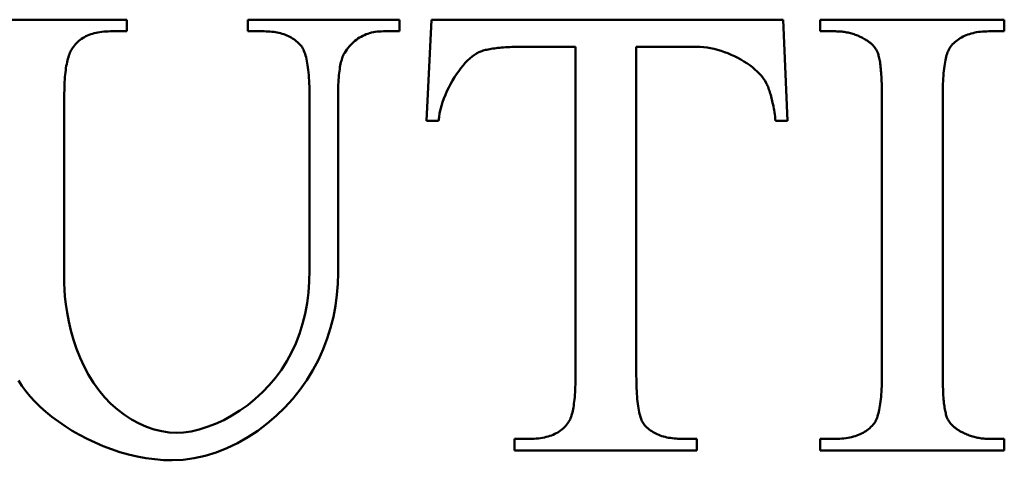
# Model space of a CAD drawing. Header units: millimetres. Extents: x 163 to 2699, y 224 to 730.
# Tile 31 of 168: x 217.56 to 222.13, y 461.74 to 463.79. Entities that reach past the tile are written whole.
import ezdxf

# ---------------------------------------------------------------- set-up
doc = ezdxf.new("R2010")
doc.units = ezdxf.units.MM
doc.layers.add('可見 (ISO)', color=7, linetype='Continuous', lineweight=50)

msp = doc.modelspace()

# ---------------------------------------------------------------- linework, layer by layer
at = {"layer": '可見 (ISO)'}
for p, q in [((217.1965, 463.7898), (218.0607, 463.7898)), ((218.0607, 463.7898), (218.0607, 463.7359)), ((218.6227, 463.7898), (219.3267, 463.7898)), ((218.6227, 463.7359), (218.6227, 463.7898)), ((219.3267, 463.7898), (219.3267, 463.7359)), ((219.4525, 463.321), (219.4754, 463.7898)), ((219.4754, 463.7898), (221.1073, 463.7898)), ((221.1073, 463.7898), (221.1286, 463.321)), ((221.2805, 463.7898), (222.1349, 463.7898)), ((221.2805, 463.7359), (221.2805, 463.7898)), ((222.1349, 463.7898), (222.1349, 463.7359)), ((218.0607, 463.7359), (217.9839, 463.7359)), ((218.6978, 463.7359), (218.6227, 463.7359)), ((219.3267, 463.7359), (219.2516, 463.7359)), ((221.3507, 463.7359), (221.2805, 463.7359)), ((222.1349, 463.7359), (222.063, 463.7359)), ((220.1435, 463.664), (219.9034, 463.664)), ((220.1435, 462.1366), (220.1435, 463.664)), ((220.4261, 463.664), (220.4261, 462.1366)), ((220.7071, 463.664), (220.4261, 463.664)), ((217.7699, 463.4353), (217.7699, 462.5646)), ((218.9085, 462.6267), (218.9085, 463.4353)), ((219.0409, 463.4239), (219.0409, 462.6136)), ((221.5664, 462.1448), (221.5664, 463.4353)), ((221.849, 463.4353), (221.849, 462.1448)), ((219.5081, 463.321), (219.4525, 463.321)), ((221.1286, 463.321), (221.073, 463.321)), ((219.8609, 461.8442), (219.9312, 461.8442)), ((219.8609, 461.7903), (219.8609, 461.8442)), ((220.6385, 461.8442), (220.7071, 461.8442)), ((220.7071, 461.8442), (220.7071, 461.7903)), ((221.2805, 461.8442), (221.3507, 461.8442)), ((221.2805, 461.7903), (221.2805, 461.8442)), ((222.063, 461.8442), (222.1349, 461.8442)), ((222.1349, 461.8442), (222.1349, 461.7903)), ((220.7071, 461.7903), (219.8609, 461.7903)), ((222.1349, 461.7903), (221.2805, 461.7903))]:
    msp.add_line(p, q, dxfattribs=at)
at = {"layer": '可見 (ISO)', "flags": 128}
for points in [[(217.9839, 463.7359), (217.9737, 463.7358), (217.9637, 463.7354), (217.954, 463.7347), (217.9445, 463.7337), (217.9353, 463.7325), (217.9263, 463.731), (217.9176, 463.7292), (217.9091, 463.7272), (217.9009, 463.7249), (217.8929, 463.7223), (217.8852, 463.7194), (217.8777, 463.7163), (217.8705, 463.7129), (217.8635, 463.7092), (217.8568, 463.7053), (217.8503, 463.7011), (217.8441, 463.6966), (217.8381, 463.6918), (217.8324, 463.6868), (217.8269, 463.6815), (217.8217, 463.6759), (217.8167, 463.67), (217.812, 463.6639), (217.8075, 463.6575)], [(218.8677, 463.6706), (218.8628, 463.6759), (218.8578, 463.681), (218.8525, 463.6859), (218.8471, 463.6905), (218.8415, 463.695), (218.8356, 463.6992), (218.8296, 463.7031), (218.8234, 463.7069), (218.817, 463.7104), (218.8104, 463.7137), (218.8036, 463.7167), (218.7966, 463.7196), (218.7895, 463.7222), (218.7821, 463.7246), (218.7745, 463.7267), (218.7668, 463.7286), (218.7588, 463.7303), (218.7507, 463.7318), (218.7424, 463.7331), (218.7338, 463.7341), (218.7251, 463.7349), (218.7162, 463.7355), (218.7071, 463.7358), (218.6978, 463.7359)], [(219.2516, 463.7359), (219.2419, 463.7357), (219.2324, 463.7352), (219.223, 463.7344), (219.2139, 463.7331), (219.205, 463.7316), (219.1962, 463.7297), (219.1877, 463.7274), (219.1793, 463.7248), (219.1712, 463.7219), (219.1632, 463.7186), (219.1554, 463.715), (219.1479, 463.711), (219.1405, 463.7067), (219.1333, 463.702), (219.1263, 463.697), (219.1194, 463.6916), (219.1128, 463.6859), (219.1064, 463.6799), (219.1002, 463.6735), (219.0941, 463.6667), (219.0883, 463.6596), (219.0826, 463.6522), (219.0772, 463.6444), (219.0719, 463.6363)], [(221.4863, 463.7), (221.481, 463.7029), (221.4756, 463.7057), (221.4703, 463.7084), (221.4649, 463.7109), (221.4594, 463.7134), (221.454, 463.7157), (221.4485, 463.7179), (221.4429, 463.7199), (221.4374, 463.7219), (221.4318, 463.7237), (221.4262, 463.7254), (221.4206, 463.7269), (221.4149, 463.7284), (221.4092, 463.7297), (221.4035, 463.7309), (221.3977, 463.7319), (221.392, 463.7329), (221.3862, 463.7337), (221.3803, 463.7343), (221.3745, 463.7349), (221.3686, 463.7353), (221.3627, 463.7357), (221.3567, 463.7358), (221.3507, 463.7359)], [(221.5468, 463.6363), (221.5455, 463.6394), (221.5441, 463.6424), (221.5426, 463.6455), (221.541, 463.6485), (221.5393, 463.6514), (221.5375, 463.6543), (221.5355, 463.6572), (221.5335, 463.66), (221.5314, 463.6628), (221.5291, 463.6656), (221.5268, 463.6683), (221.5243, 463.671), (221.5217, 463.6736), (221.519, 463.6762), (221.5163, 463.6788), (221.5134, 463.6813), (221.5104, 463.6837), (221.5073, 463.6862), (221.504, 463.6886), (221.5007, 463.6909), (221.4973, 463.6933), (221.4937, 463.6955), (221.4901, 463.6978), (221.4863, 463.7)], [(222.063, 463.7359), (222.053, 463.7358), (222.0433, 463.7354), (222.0337, 463.7348), (222.0244, 463.7339), (222.0154, 463.7328), (222.0065, 463.7314), (221.9979, 463.7298), (221.9895, 463.7279), (221.9813, 463.7258), (221.9733, 463.7234), (221.9655, 463.7208), (221.958, 463.7179), (221.9507, 463.7148), (221.9436, 463.7114), (221.9368, 463.7078), (221.9301, 463.704), (221.9237, 463.6998), (221.9175, 463.6955), (221.9115, 463.6909), (221.9057, 463.686), (221.9002, 463.6809), (221.8949, 463.6755), (221.8898, 463.6699), (221.8849, 463.664)], [(217.8075, 463.6575), (217.8044, 463.6528), (217.8015, 463.6477), (217.7987, 463.6422), (217.796, 463.6364), (217.7935, 463.6301), (217.7911, 463.6234), (217.7888, 463.6163), (217.7866, 463.6089), (217.7846, 463.601), (217.7827, 463.5927), (217.781, 463.5841), (217.7793, 463.575), (217.7778, 463.5655), (217.7765, 463.5557), (217.7752, 463.5454), (217.7741, 463.5348), (217.7731, 463.5238), (217.7723, 463.5123), (217.7716, 463.5005), (217.771, 463.4882), (217.7705, 463.4756), (217.7702, 463.4626), (217.77, 463.4492), (217.7699, 463.4353)], [(218.9085, 463.4353), (218.9085, 463.4507), (218.9083, 463.4657), (218.9079, 463.4801), (218.9074, 463.494), (218.9068, 463.5075), (218.906, 463.5205), (218.9051, 463.533), (218.904, 463.545), (218.9028, 463.5565), (218.9014, 463.5675), (218.9, 463.578), (218.8983, 463.5881), (218.8965, 463.5976), (218.8946, 463.6067), (218.8926, 463.6153), (218.8904, 463.6234), (218.888, 463.631), (218.8856, 463.6381), (218.8829, 463.6447), (218.8802, 463.6509), (218.8773, 463.6565), (218.8742, 463.6617), (218.871, 463.6664), (218.8677, 463.6706)], [(219.9034, 463.664), (219.8918, 463.664), (219.8805, 463.6639), (219.8695, 463.6637), (219.8588, 463.6634), (219.8484, 463.6631), (219.8382, 463.6627), (219.8284, 463.6622), (219.8188, 463.6617), (219.8095, 463.661), (219.8005, 463.6603), (219.7918, 463.6596), (219.7833, 463.6587), (219.7752, 463.6578), (219.7673, 463.6568), (219.7597, 463.6557), (219.7524, 463.6546), (219.7453, 463.6534), (219.7386, 463.6521), (219.7321, 463.6507), (219.726, 463.6493), (219.7201, 463.6478), (219.7145, 463.6462), (219.7091, 463.6445), (219.7041, 463.6428)], [(221.0289, 463.4974), (221.0227, 463.508), (221.0154, 463.5185), (221.007, 463.529), (220.9978, 463.5392), (220.9877, 463.5494), (220.9768, 463.5593), (220.9651, 463.569), (220.9527, 463.5784), (220.9397, 463.5875), (220.9261, 463.5962), (220.912, 463.6046), (220.8974, 463.6126), (220.8824, 463.6201), (220.8671, 463.6272), (220.8514, 463.6337), (220.8355, 463.6397), (220.8195, 463.6451), (220.8033, 463.6499), (220.7871, 463.6541), (220.7709, 463.6576), (220.7547, 463.6604), (220.7386, 463.6624), (220.7228, 463.6636), (220.7071, 463.664)], [(221.8849, 463.664), (221.882, 463.6598), (221.8792, 463.6552), (221.8765, 463.6501), (221.8739, 463.6445), (221.8715, 463.6385), (221.8692, 463.632), (221.867, 463.625), (221.8649, 463.6176), (221.863, 463.6097), (221.8612, 463.6013), (221.8595, 463.5925), (221.858, 463.5832), (221.8565, 463.5734), (221.8552, 463.5632), (221.854, 463.5525), (221.853, 463.5413), (221.852, 463.5297), (221.8512, 463.5176), (221.8505, 463.5051), (221.85, 463.4921), (221.8495, 463.4786), (221.8492, 463.4646), (221.849, 463.4502), (221.849, 463.4353)], [(219.0719, 463.6363), (219.0694, 463.6322), (219.0669, 463.6278), (219.0646, 463.6229), (219.0624, 463.6177), (219.0603, 463.612), (219.0583, 463.6058), (219.0564, 463.5993), (219.0546, 463.5923), (219.053, 463.585), (219.0514, 463.5772), (219.05, 463.5689), (219.0486, 463.5603), (219.0474, 463.5512), (219.0462, 463.5418), (219.0452, 463.5319), (219.0443, 463.5215), (219.0435, 463.5108), (219.0428, 463.4997), (219.0422, 463.4881), (219.0417, 463.4761), (219.0413, 463.4637), (219.0411, 463.4508), (219.0409, 463.4376), (219.0409, 463.4239)], [(219.7041, 463.6428), (219.6943, 463.6387), (219.6843, 463.6332), (219.6741, 463.6266), (219.6637, 463.6187), (219.6532, 463.6098), (219.6427, 463.5999), (219.6321, 463.589), (219.6217, 463.5771), (219.6113, 463.5645), (219.6012, 463.5511), (219.5912, 463.537), (219.5816, 463.5223), (219.5723, 463.507), (219.5633, 463.4913), (219.5549, 463.4751), (219.5469, 463.4585), (219.5395, 463.4416), (219.5327, 463.4246), (219.5266, 463.4073), (219.5212, 463.39), (219.5166, 463.3726), (219.5129, 463.3553), (219.51, 463.338), (219.5081, 463.321)], [(221.5664, 463.4353), (221.5663, 463.4478), (221.5662, 463.4599), (221.5661, 463.4717), (221.5658, 463.4831), (221.5655, 463.4942), (221.5651, 463.5049), (221.5647, 463.5152), (221.5642, 463.5252), (221.5636, 463.5348), (221.563, 463.5441), (221.5622, 463.553), (221.5615, 463.5615), (221.5606, 463.5697), (221.5597, 463.5776), (221.5587, 463.585), (221.5577, 463.5922), (221.5565, 463.5989), (221.5553, 463.6053), (221.5541, 463.6114), (221.5528, 463.6171), (221.5514, 463.6224), (221.5499, 463.6274), (221.5484, 463.632), (221.5468, 463.6363)], [(221.073, 463.321), (221.0716, 463.3311), (221.0702, 463.3409), (221.0688, 463.3505), (221.0673, 463.3599), (221.0657, 463.3691), (221.0641, 463.378), (221.0625, 463.3866), (221.0609, 463.395), (221.0592, 463.4032), (221.0574, 463.4112), (221.0556, 463.4189), (221.0538, 463.4263), (221.052, 463.4336), (221.0501, 463.4406), (221.0481, 463.4473), (221.0462, 463.4538), (221.0441, 463.4601), (221.0421, 463.4662), (221.04, 463.472), (221.0379, 463.4775), (221.0357, 463.4829), (221.0335, 463.4879), (221.0312, 463.4928), (221.0289, 463.4974)], [(219.0409, 462.6136), (219.0396, 462.5633), (219.0356, 462.5124), (219.0289, 462.4614), (219.0192, 462.4104), (219.0065, 462.3597), (218.9907, 462.3093), (218.9718, 462.2597), (218.9497, 462.211), (218.9245, 462.1634), (218.8963, 462.1172), (218.865, 462.0726), (218.8308, 462.0298), (218.7939, 461.9891), (218.7544, 461.9507), (218.7125, 461.9148), (218.6683, 461.8816), (218.6222, 461.8515), (218.5745, 461.8246), (218.5253, 461.8011), (218.4751, 461.7814), (218.4242, 461.7657), (218.373, 461.7541), (218.322, 461.747), (218.2714, 461.7446)], [(218.2894, 461.872), (218.3232, 461.8738), (218.3588, 461.879), (218.3957, 461.8875), (218.4335, 461.8992), (218.4717, 461.9139), (218.51, 461.9316), (218.548, 461.9522), (218.5852, 461.9754), (218.6214, 462.0012), (218.6563, 462.0294), (218.6897, 462.0601), (218.7212, 462.0929), (218.7507, 462.128), (218.7779, 462.165), (218.8028, 462.204), (218.8252, 462.2449), (218.845, 462.2874), (218.8622, 462.3317), (218.8766, 462.3775), (218.8883, 462.4247), (218.8973, 462.4733), (218.9036, 462.5233), (218.9073, 462.5744), (218.9085, 462.6267)], [(217.7699, 462.5646), (217.7707, 462.5375), (217.773, 462.5052), (217.7771, 462.4691), (217.783, 462.43), (217.7908, 462.389), (217.8006, 462.3468), (217.8126, 462.3043), (217.8267, 462.262), (217.8429, 462.2204), (217.8615, 462.18), (217.8822, 462.1411), (217.9051, 462.1042), (217.9302, 462.0695), (217.9572, 462.0371), (217.9862, 462.0072), (218.0169, 461.9801), (218.0491, 461.9557), (218.0826, 461.9342), (218.117, 461.9158), (218.1521, 461.9004), (218.1873, 461.8882), (218.2223, 461.8793), (218.2565, 461.8739), (218.2894, 461.872)], [(221.5304, 461.9161), (221.5334, 461.9203), (221.5362, 461.9249), (221.5389, 461.93), (221.5414, 461.9356), (221.5438, 461.9417), (221.5462, 461.9482), (221.5483, 461.9551), (221.5504, 461.9626), (221.5523, 461.9705), (221.5541, 461.9788), (221.5558, 461.9877), (221.5574, 461.997), (221.5588, 462.0067), (221.5601, 462.017), (221.5613, 462.0276), (221.5624, 462.0388), (221.5633, 462.0504), (221.5641, 462.0625), (221.5648, 462.0751), (221.5654, 462.0881), (221.5658, 462.1016), (221.5661, 462.1155), (221.5663, 462.1299), (221.5664, 462.1448)], [(221.849, 462.1448), (221.849, 462.1323), (221.8491, 462.1202), (221.8493, 462.1084), (221.8495, 462.097), (221.8498, 462.086), (221.8502, 462.0753), (221.8506, 462.0649), (221.8512, 462.055), (221.8517, 462.0453), (221.8524, 462.0361), (221.8531, 462.0272), (221.8539, 462.0186), (221.8547, 462.0104), (221.8556, 462.0026), (221.8566, 461.9951), (221.8577, 461.988), (221.8588, 461.9812), (221.86, 461.9748), (221.8613, 461.9688), (221.8626, 461.9631), (221.864, 461.9577), (221.8654, 461.9528), (221.867, 461.9481), (221.8686, 461.9439)], [(218.2714, 461.7446), (218.2306, 461.7457), (218.1897, 461.7492), (218.1489, 461.7547), (218.1083, 461.7623), (218.0681, 461.7718), (218.0284, 461.783), (217.9892, 461.796), (217.9508, 461.8105), (217.9133, 461.8265), (217.8767, 461.8438), (217.8412, 461.8624), (217.8069, 461.882), (217.7739, 461.9026), (217.7424, 461.9242), (217.7125, 461.9465), (217.6843, 461.9694), (217.6579, 461.9929), (217.6335, 462.0168), (217.6111, 462.041), (217.591, 462.0654), (217.5731, 462.0899), (217.5577, 462.1144)], [(220.1108, 461.921), (220.1135, 461.9252), (220.1161, 461.9297), (220.1185, 461.9347), (220.1208, 461.9402), (220.123, 461.946), (220.1251, 461.9522), (220.1271, 461.9589), (220.129, 461.966), (220.1308, 461.9735), (220.1324, 461.9815), (220.1339, 461.9898), (220.1354, 461.9986), (220.1367, 462.0078), (220.1378, 462.0174), (220.1389, 462.0274), (220.1399, 462.0379), (220.1407, 462.0488), (220.1415, 462.0601), (220.1421, 462.0718), (220.1426, 462.0839), (220.143, 462.0965), (220.1433, 462.1094), (220.1435, 462.1228), (220.1435, 462.1366)], [(220.4261, 462.1366), (220.4262, 462.1215), (220.4264, 462.1068), (220.4267, 462.0927), (220.4272, 462.079), (220.4278, 462.0657), (220.4286, 462.053), (220.4295, 462.0408), (220.4305, 462.029), (220.4316, 462.0177), (220.4329, 462.0069), (220.4344, 461.9966), (220.4359, 461.9868), (220.4376, 461.9774), (220.4395, 461.9685), (220.4414, 461.9601), (220.4436, 461.9522), (220.4458, 461.9448), (220.4482, 461.9378), (220.4507, 461.9314), (220.4534, 461.9254), (220.4561, 461.9199), (220.4591, 461.9149), (220.4621, 461.9104), (220.4653, 461.9063)], [(219.9312, 461.8442), (219.9416, 461.8444), (219.9519, 461.8448), (219.9618, 461.8454), (219.9715, 461.8464), (219.981, 461.8476), (219.9902, 461.849), (219.9991, 461.8508), (220.0078, 461.8528), (220.0162, 461.855), (220.0243, 461.8576), (220.0322, 461.8604), (220.0398, 461.8634), (220.0471, 461.8668), (220.0542, 461.8703), (220.0611, 461.8742), (220.0676, 461.8783), (220.074, 461.8827), (220.08, 461.8874), (220.0858, 461.8923), (220.0913, 461.8975), (220.0966, 461.903), (220.1016, 461.9087), (220.1064, 461.9147), (220.1108, 461.921)], [(221.3507, 461.8442), (221.361, 461.8443), (221.3709, 461.8447), (221.3807, 461.8453), (221.3902, 461.8462), (221.3995, 461.8473), (221.4085, 461.8487), (221.4173, 461.8503), (221.4259, 461.8522), (221.4342, 461.8543), (221.4423, 461.8567), (221.4501, 461.8593), (221.4577, 461.8622), (221.4651, 461.8653), (221.4722, 461.8687), (221.4791, 461.8723), (221.4858, 461.8762), (221.4922, 461.8803), (221.4984, 461.8847), (221.5043, 461.8893), (221.51, 461.8941), (221.5155, 461.8993), (221.5207, 461.9046), (221.5257, 461.9102), (221.5304, 461.9161)], [(221.8686, 461.9439), (221.8699, 461.9408), (221.8712, 461.9377), (221.8727, 461.9347), (221.8743, 461.9317), (221.8761, 461.9287), (221.8779, 461.9258), (221.8798, 461.9229), (221.8818, 461.9201), (221.884, 461.9173), (221.8862, 461.9145), (221.8886, 461.9118), (221.891, 461.9092), (221.8936, 461.9065), (221.8963, 461.9039), (221.8991, 461.9014), (221.902, 461.8989), (221.905, 461.8964), (221.9081, 461.8939), (221.9113, 461.8915), (221.9146, 461.8892), (221.9181, 461.8869), (221.9216, 461.8846), (221.9253, 461.8824), (221.929, 461.8802)], [(220.4653, 461.9063), (220.4702, 461.9012), (220.4753, 461.8964), (220.4805, 461.8917), (220.486, 461.8873), (220.4917, 461.8831), (220.4976, 461.8791), (220.5037, 461.8754), (220.51, 461.8718), (220.5165, 461.8685), (220.5232, 461.8653), (220.5301, 461.8624), (220.5372, 461.8597), (220.5445, 461.8573), (220.5521, 461.855), (220.5598, 461.853), (220.5677, 461.8511), (220.5758, 461.8495), (220.5842, 461.8481), (220.5927, 461.8469), (220.6015, 461.8459), (220.6104, 461.8452), (220.6196, 461.8447), (220.6289, 461.8443), (220.6385, 461.8442)], [(221.929, 461.8802), (221.9343, 461.8772), (221.9397, 461.8744), (221.945, 461.8717), (221.9504, 461.8692), (221.9559, 461.8667), (221.9613, 461.8644), (221.9667, 461.8623), (221.9722, 461.8602), (221.9777, 461.8583), (221.9832, 461.8565), (221.9888, 461.8548), (221.9944, 461.8532), (222, 461.8518), (222.0056, 461.8505), (222.0112, 461.8493), (222.0169, 461.8482), (222.0226, 461.8473), (222.0283, 461.8465), (222.034, 461.8458), (222.0397, 461.8452), (222.0455, 461.8448), (222.0513, 461.8445), (222.0571, 461.8443), (222.063, 461.8442)]]:
    msp.add_lwpolyline(points, dxfattribs=at)

doc.saveas('drawing.dxf')
